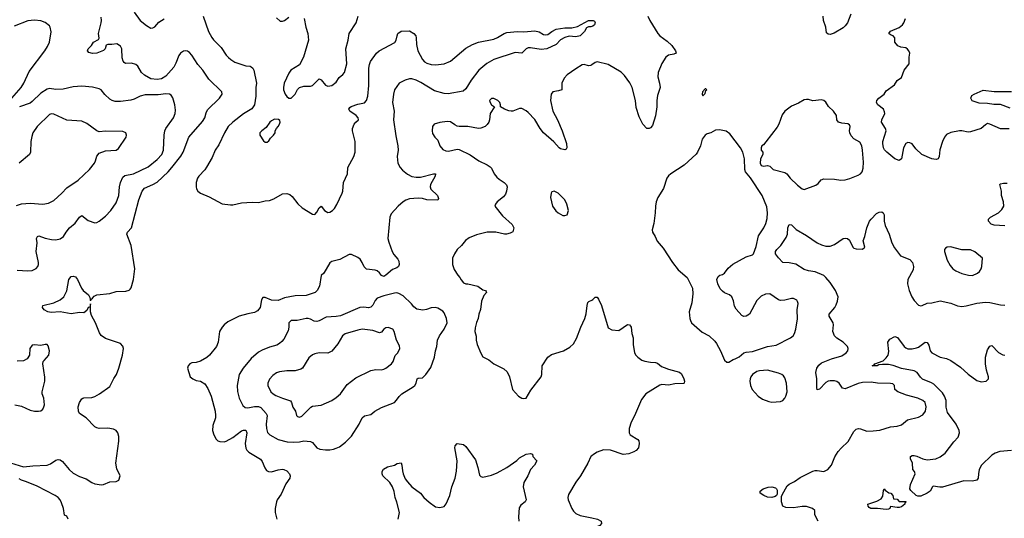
# Model space of a CAD drawing. Header units: inches. Extents: x 1834610 to 2027685, y 642842 to 774116.
# Tile 177 of 256: x 1854694 to 1863825, y 752198 to 756819. Entities that reach past the tile are written whole.
import ezdxf

# ---------------------------------------------------------------- set-up
doc = ezdxf.new("R2010")
doc.units = ezdxf.units.IN
doc.header["$MEASUREMENT"] = 0
doc.layers.add('B8755', color=7, linetype='Continuous')
doc.layers.add('B8765', color=7, linetype='Continuous')

msp = doc.modelspace()

# ---------------------------------------------------------------- linework, layer by layer
at = {"layer": 'B8755', "color": 5}
for points, elevation in [([(1854607.2, 752712.8), (1854730, 752673.7), (1854815.8, 752684.2), (1854950, 752690.4), (1854978.9, 752701.1), (1855030, 752736.3), (1855050, 752743), (1855070, 752739.3), (1855090, 752724.9), (1855152.7, 752650), (1855190, 752615.8), (1855250, 752584.9), (1855310, 752563.1), (1855362, 752530), (1855390, 752518), (1855452.6, 752507.4), (1855470, 752510.4), (1855530, 752534.9), (1855590, 752538.8), (1855614, 752550), (1855625.2, 752590), (1855594.9, 752654.9), (1855586.2, 752710), (1855613.2, 752913.2), (1855614.5, 752954.5), (1855604.2, 752990), (1855590, 753011.6), (1855565.1, 753025.1), (1855512.3, 753032.3), (1855430, 753031), (1855410, 753035.1), (1855390, 753046.6), (1855310, 753129.7), (1855250, 753168), (1855240.7, 753190), (1855237.7, 753230), (1855250, 753270.4), (1855270, 753303.7), (1855279.5, 753310), (1855290, 753315.6), (1855362, 753318), (1855390, 753326.4), (1855434, 753350), (1855530, 753418.8), (1855565.8, 753494.2), (1855592, 753530), (1855614, 753590), (1855646.6, 753710), (1855655.1, 753770), (1855651.8, 753791.8), (1855630, 753817.2), (1855490, 753865.1), (1855450, 753891.5), (1855435.1, 753915.1), (1855396.9, 754010), (1855358.3, 754078.3), (1855351.1, 754111.1), (1855350, 754186), (1855345.4, 754154.6), (1855330, 754152.3), (1855316.7, 754123.3), (1855290, 754102), (1855250, 754104.4), (1855170, 754092.9), (1855070, 754112.1), (1854985.9, 754105.9), (1854955.3, 754110), (1854921.2, 754130), (1854905.2, 754150), (1854908.7, 754170), (1855010, 754194.9), (1855070, 754222.4), (1855104.5, 754250), (1855130, 754304.7), (1855150, 754411.3), (1855170, 754438.8), (1855190, 754442.8), (1855210, 754434.8), (1855230, 754410.7), (1855266.5, 754330), (1855281.7, 754310), (1855332, 754270), (1855344.5, 754244.5), (1855350, 754212), (1855353.6, 754226.4), (1855370, 754238), (1855384, 754256), (1855410, 754269.2), (1855530, 754281.3), (1855590, 754300.3), (1855677.2, 754302.8), (1855708.2, 754311.8), (1855719.1, 754320.9), (1855726.6, 754333.4), (1855749.7, 754410), (1855761.8, 754510), (1855727.1, 754727.1), (1855688.7, 754831.3), (1855694.7, 754850), (1855732, 754890), (1855799, 755150), (1855829.2, 755230.8), (1855850, 755258.2), (1855929.9, 755290.1), (1855970, 755313), (1856070, 755408.4), (1856105.8, 755450), (1856186.9, 755553.1), (1856210.6, 755590), (1856260.9, 755730), (1856390, 755873.7), (1856411.3, 755910), (1856423.1, 755956.9), (1856436.1, 755983.9), (1856545.3, 756090), (1856570.9, 756130), (1856568.4, 756150), (1856447.9, 756267.9), (1856392.7, 756350), (1856344.9, 756404.9), (1856289.8, 756490), (1856270, 756514.5), (1856250, 756528.6), (1856230, 756530.8), (1856213, 756527), (1856186, 756510), (1856170, 756487.6), (1856142.7, 756417.3), (1856121.8, 756378.2), (1856050, 756295.9), (1856010, 756270.4), (1855970, 756263.7), (1855910, 756272), (1855850, 756304.1), (1855822, 756330), (1855790, 756387.8), (1855770, 756403.9), (1855730, 756417.2), (1855674, 756414), (1855661.7, 756421.7), (1855653, 756433), (1855645.2, 756465.2), (1855640.5, 756550), (1855630, 756572.3), (1855594.1, 756594.1), (1855547.6, 756587.6), (1855510, 756589.3), (1855497.3, 756582.7), (1855486.4, 756550), (1855470, 756531.8), (1855410, 756507.1), (1855370, 756505.1), (1855334.5, 756514.5), (1855322.7, 756530), (1855329.4, 756550), (1855358.9, 756581.1), (1855378.4, 756610), (1855423.3, 756636.7), (1855431.3, 756648.7), (1855424.5, 756690), (1855449.8, 756790), (1855452.9, 756810), (1855450, 756841.2)], 620), ([(1855756.1, 756890), (1855811.8, 756810), (1855870, 756764.2), (1855910, 756741.6), (1855930, 756743), (1855946.5, 756753.5), (1855984.1, 756795.9), (1856033.5, 756826.5)], 620), ([(1856394.2, 756850), (1856445.5, 756710), (1856474.3, 756654.3), (1856490.9, 756630.9), (1856562.4, 756562.4), (1856610, 756490.4), (1856630, 756468.4), (1856650.5, 756450), (1856690, 756425.7), (1856790, 756390.4), (1856830, 756386.7), (1856841.7, 756381.7), (1856856.4, 756370), (1856865.3, 756350), (1856889.3, 756230), (1856884, 756190), (1856885, 756110), (1856870.1, 756030), (1856846.4, 755993.6), (1856770, 755946.2), (1856669.3, 755870), (1856628.6, 755830), (1856593.2, 755770), (1856540.3, 755659.7), (1856506.2, 755610), (1856477.5, 755542.5), (1856427.7, 755452.3), (1856411.3, 755428.7), (1856354.7, 755370), (1856342.7, 755350), (1856330.2, 755310), (1856330.3, 755270), (1856334.9, 755250), (1856346.7, 755230), (1856370.4, 755210), (1856450, 755175.9), (1856570, 755113.1), (1856650, 755101.7), (1856670, 755102.3), (1856750, 755121.5), (1856850, 755128.8), (1856910, 755125.3), (1856970, 755139.5), (1857010, 755143.1), (1857050, 755158), (1857130, 755204), (1857170, 755207.3), (1857199.1, 755199.1), (1857221.4, 755181.4), (1857273.2, 755113.2), (1857314.6, 755074.6), (1857410, 755015.5), (1857430, 755013.4), (1857450, 755034.8), (1857470, 755074.8), (1857490, 755090.8), (1857521.6, 755050), (1857550, 755032), (1857570, 755034), (1857594.5, 755050), (1857614, 755070), (1857634.9, 755105.1), (1857682.9, 755210), (1857689.6, 755230), (1857697.7, 755310), (1857733.2, 755390), (1857737.5, 755450), (1857792.3, 755550), (1857804.8, 755590), (1857803.4, 755690), (1857781.2, 755790), (1857781.4, 755810), (1857794.3, 755850), (1857810, 755870.4), (1857834.5, 755890), (1857833.6, 755910), (1857813.6, 755930), (1857754, 755970), (1857745.1, 755990), (1857754.7, 756005.3), (1857766.7, 756013.3), (1857830, 756036.9), (1857890, 756047.2), (1857909.6, 756070), (1857922, 756110), (1857932.1, 756210), (1857930.7, 756370), (1857936.4, 756403.6), (1857947.4, 756430), (1858004.2, 756510), (1858027.1, 756530), (1858173.8, 756606.2), (1858186.2, 756630), (1858193.3, 756670), (1858201.6, 756690), (1858230, 756712.2), (1858310, 756716.2), (1858348.9, 756690), (1858366.7, 756670), (1858371.7, 756651.7), (1858373.4, 756590), (1858387.2, 756530), (1858428.9, 756450), (1858448.1, 756428.1), (1858470, 756415.5), (1858510, 756403.5), (1858550, 756400.7), (1858629, 756411), (1858690, 756434.3), (1858830, 756556), (1858892.7, 756590), (1858950, 756610.3), (1859090, 756638.9), (1859126.2, 756653.8), (1859185.2, 756690), (1859210, 756699.5), (1859309.7, 756710.3), (1859370, 756707.4), (1859470, 756714.6), (1859510, 756704.9), (1859550, 756682.8), (1859570, 756677.3), (1859590, 756682), (1859630, 756710.6), (1859670, 756730.5), (1859750, 756743.8), (1859815.5, 756744.5), (1859865.2, 756754.8), (1859970, 756810.7), (1860000, 756811.6)], 620), ([(1857076.9, 756836.9), (1857110, 756804.7), (1857130, 756804.7), (1857150, 756811.3), (1857190, 756841)], 640), ([(1857331, 756830), (1857347.3, 756750), (1857366.8, 756690), (1857371, 756630), (1857327.3, 756470), (1857290, 756401.2), (1857208, 756350), (1857190, 756324), (1857147.7, 756230), (1857139.1, 756190), (1857140.7, 756170), (1857154.8, 756130), (1857170, 756106), (1857190, 756091), (1857210, 756091), (1857249.2, 756130), (1857270, 756172), (1857289.1, 756190.9), (1857330, 756202.8), (1857390, 756202), (1857410, 756207.7), (1857470, 756270.8), (1857490, 756261), (1857530, 756210.6), (1857550, 756203), (1857590, 756207.7), (1857630, 756241), (1857655.9, 756284.1), (1857690, 756310.6), (1857705.1, 756330), (1857726.9, 756410), (1857718.3, 756550), (1857739.7, 756630), (1857749.7, 756690), (1857815.6, 756790), (1857833.6, 756850)], 640), ([(1854619.7, 756090), (1854708, 756190), (1854732.6, 756230), (1854781.8, 756338.2), (1854927.3, 756530), (1854952, 756570), (1854970, 756611.3), (1854987.3, 756707.3), (1854977, 756750), (1854970, 756761.2), (1854930, 756793.6), (1854890, 756807.8), (1854830, 756815.1), (1854770, 756806.9), (1854641.4, 756758.6)], 640), ([(1860000, 756755.8), (1859990, 756752.7), (1859967.5, 756752.5), (1859950, 756744), (1859930.4, 756710), (1859890, 756668.4), (1859850, 756659.1), (1859790, 756665.4), (1859750, 756654), (1859708.7, 756631.3), (1859670.3, 756590), (1859582, 756550), (1859530, 756543.5), (1859430, 756558.7), (1859410, 756557.6), (1859390, 756549.5), (1859350, 756509.4), (1859290, 756515.8), (1859089.4, 756450.6), (1859026.2, 756413.8), (1858950.2, 756350), (1858881, 756259), (1858830, 756177.6), (1858804.9, 756155.1), (1858668.7, 756131.3), (1858630, 756133.9), (1858540.8, 756160.8), (1858415.3, 756235.3), (1858370, 756257.5), (1858330, 756270.6), (1858310, 756270.6), (1858270, 756258.5), (1858213.4, 756230), (1858170, 756167.3), (1858159, 756130), (1858149.6, 756050), (1858165.5, 755970), (1858160.1, 755890), (1858182.2, 755742.2), (1858201.8, 755650), (1858202.2, 755610), (1858193.8, 755550), (1858199.5, 755490), (1858221.6, 755450), (1858243.8, 755423.8), (1858290, 755386.4), (1858330, 755366), (1858370, 755358.9), (1858410, 755359), (1858530, 755391.7), (1858550.3, 755390.3), (1858546, 755370), (1858502, 755290), (1858499.6, 755270), (1858507.9, 755247.9), (1858568.9, 755190), (1858577.7, 755162.3), (1858570, 755147), (1858470, 755149.8), (1858430, 755161.6), (1858390, 755166), (1858310, 755158.7), (1858274.8, 755145.2), (1858250, 755129.7), (1858203, 755090), (1858139.6, 755020.4), (1858127.6, 754990), (1858108.1, 754790), (1858115.8, 754755.8), (1858147.2, 754670), (1858163.4, 754643.4), (1858200.3, 754600.3), (1858210, 754581), (1858214, 754550), (1858208.2, 754531.8), (1858190, 754518), (1858150, 754503.6), (1858090, 754449.6), (1858070, 754437.6), (1858050, 754447.8), (1858030, 754473.6), (1858010, 754489.7), (1857990, 754496.3), (1857910, 754507.3), (1857888.8, 754528.8), (1857869.6, 754570), (1857850, 754599.5), (1857830, 754613.6), (1857770, 754642), (1857750, 754642), (1857662.5, 754597.5), (1857590, 754578.7), (1857570, 754564.5), (1857513, 754470), (1857490, 754449), (1857474.3, 754350), (1857454, 754310), (1857433, 754290), (1857350, 754261.1), (1857250, 754259.7), (1857150, 754241.5), (1857090, 754215.8), (1857030, 754219.6), (1856970, 754244.5), (1856950, 754245.2), (1856936.4, 754223.6), (1856922.4, 754150), (1856900.7, 754119.3), (1856870, 754104.2), (1856810, 754094), (1856730, 754069.6), (1856622.9, 754017.1), (1856588.8, 753991.2), (1856570.3, 753969.7), (1856547.7, 753930), (1856535.5, 753830), (1856519.1, 753790), (1856455.5, 753710), (1856430, 753689.5), (1856370, 753654.5), (1856330, 753641.2), (1856290, 753639), (1856270.7, 753629.3), (1856256, 753610), (1856250.8, 753590), (1856274.8, 753510), (1856298, 753490), (1856330, 753476.3), (1856370, 753467.3), (1856410, 753442.8), (1856439.2, 753399.2), (1856468.7, 753330), (1856506.7, 753190), (1856510.2, 753150), (1856508.8, 753130), (1856483.7, 753056.3), (1856483.2, 753010), (1856492.8, 752972.8), (1856514.9, 752930), (1856530, 752916.9), (1856550, 752908.4), (1856590, 752905.8), (1856610, 752911.2), (1856670, 752947.5), (1856750, 753007.2), (1856770, 753015.9), (1856790, 753014), (1856800.2, 752990), (1856783.5, 752890), (1856790, 752846.4), (1856799.6, 752830), (1856820.3, 752810), (1856926.2, 752746.2), (1856943.8, 752723.8), (1856966, 752666), (1856981.6, 752641.6), (1857002, 752630), (1857028.5, 752628.5), (1857090, 752647), (1857130, 752652.7), (1857142, 752650), (1857170, 752636.3), (1857194.9, 752610), (1857202.4, 752590), (1857199.5, 752570), (1857163, 752517), (1857118, 752422), (1857081.5, 752370), (1857074, 752350), (1857063, 752290), (1857062, 752250), (1857077.1, 752190)], 620), ([(1860000, 756400.8), (1859990, 756393.6), (1859970, 756391.6), (1859930, 756402.9), (1859910, 756399.5), (1859850, 756364.5), (1859772.1, 756307.9), (1859741.7, 756278.3), (1859720.5, 756230), (1859721, 756170), (1859690, 756158), (1859638.8, 756150), (1859621.3, 756130), (1859617.7, 756070), (1859638, 755970), (1859681.5, 755890), (1859724.9, 755790), (1859764.9, 755670), (1859766.8, 755630), (1859761, 755619), (1859750, 755613.2), (1859710, 755620.7), (1859698, 755630), (1859646.2, 755686.2), (1859551.2, 755770), (1859518.9, 755810), (1859470, 755895.1), (1859410, 755958.7), (1859390, 755973.6), (1859350, 755996), (1859330, 755997.2), (1859267.9, 755972.1), (1859250, 755969.5), (1859230, 755974), (1859189, 755990), (1859154, 756010), (1859154, 756030), (1859145.2, 756050), (1859129.3, 756070), (1859090, 756089.6), (1859070, 756087), (1859050.6, 756070), (1859055.5, 756050), (1859070, 756030.7), (1859096, 756010), (1859056.4, 755950), (1859051.8, 755890), (1859043.7, 755870), (1859030, 755847.3), (1859010, 755828), (1858970, 755813), (1858950, 755811.3), (1858850, 755827.8), (1858770, 755827.6), (1858750, 755832), (1858730, 755842.9), (1858690, 755871.8), (1858656.6, 755876.6), (1858590, 755866.3), (1858538.8, 755850), (1858523, 755830), (1858519.3, 755790), (1858523.1, 755763.1), (1858544, 755730), (1858570, 755701), (1858590.4, 755650), (1858616.5, 755616.5), (1858644.2, 755604.2), (1858670, 755601.7), (1858750, 755618), (1858770, 755615.5), (1858870, 755566.7), (1858950.7, 755510), (1859030, 755473.7), (1859056.5, 755456.5), (1859070, 755442), (1859094.6, 755390), (1859118.6, 755358.6), (1859139.4, 755339.4), (1859187.3, 755310), (1859208.2, 755288.2), (1859213, 755270), (1859208.2, 755230), (1859198, 755202), (1859181.6, 755178.4), (1859121, 755130), (1859106, 755110), (1859101, 755090), (1859170, 755000.7), (1859260.7, 754920.7), (1859274.9, 754890), (1859267.9, 754852.1), (1859241.1, 754838.9), (1859208.8, 754831.2), (1859190, 754831.1), (1859110, 754849.7), (1859030, 754849.7), (1858930, 754824.4), (1858862.7, 754797.3), (1858828.2, 754771.8), (1858790, 754726), (1858751, 754690), (1858724.7, 754650), (1858706.8, 754610), (1858706.8, 754550), (1858722.5, 754502.5), (1858756, 754450), (1858776, 754430), (1858787.5, 754407.5), (1858810, 754381), (1858830, 754371), (1858850, 754370.8), (1858942, 754350), (1858990, 754316), (1859014, 754310), (1859019.6, 754299.6), (1859022, 754290), (1858996.9, 754263.1), (1858976, 754210), (1858967.1, 754132.9), (1858951.3, 754090), (1858946, 754050), (1858928.5, 754011.5), (1858916.7, 753963.3), (1858914.9, 753930), (1858926.7, 753886.7), (1858927.4, 753847.4), (1858935.8, 753810), (1858970, 753726.8), (1858990, 753695.5), (1859045.1, 753665.1), (1859090, 753630.4), (1859183.1, 753583.1), (1859214.2, 753554.2), (1859237.3, 753510), (1859262.8, 753390), (1859319.1, 753330), (1859350, 753310.6), (1859370, 753308), (1859390, 753312), (1859433.4, 753386.6), (1859529.2, 753510), (1859536, 753530), (1859539.5, 753610), (1859590, 753690.6), (1859624.4, 753715.6), (1859738, 753750), (1859795.9, 753784.1), (1859830, 753813.4), (1859856.2, 753863.8), (1859896.2, 753970), (1859934, 754050), (1859947.2, 754092.8), (1859956, 754170), (1859963.7, 754196.3), (1859972.9, 754207.1), (1860000, 754220.9)], 640), ([(1854670, 754497.3), (1854770, 754492), (1854810, 754494.9), (1854847.6, 754512.4), (1854862.7, 754530), (1854869.5, 754550.5), (1854869.6, 754570), (1854848, 754670), (1854856.2, 754750), (1854849.7, 754790.3), (1854859, 754810), (1854870, 754814.9), (1854930, 754794), (1854990, 754780.8), (1855030, 754779.6), (1855070, 754787), (1855099.5, 754810), (1855124.2, 754850), (1855156.9, 754890), (1855207.2, 754932.8), (1855250, 754988.2), (1855270, 755003), (1855330, 754958.7), (1855390, 754936.3), (1855410, 754939.1), (1855430, 754950.5), (1855490, 754998), (1855540.5, 755050), (1855590, 755122), (1855612.1, 755190), (1855619.7, 755270), (1855628.5, 755310), (1855650, 755360.4), (1855670, 755373.8), (1855750.3, 755390.3), (1855886.2, 755453.8), (1855970, 755523.6), (1856012, 755570), (1856026.2, 755610), (1856034, 755750), (1856040.3, 755790), (1856049.1, 755810.9), (1856119.7, 755910), (1856135.8, 755950), (1856139.7, 755979.7), (1856131.6, 756030), (1856113.4, 756093.4), (1856099.3, 756119.3), (1856082, 756130), (1856050, 756132.1), (1855977, 756123), (1855856.7, 756123.3), (1855810.7, 756110), (1855756.5, 756083.5), (1855725.9, 756074.1), (1855630, 756059.1), (1855580.6, 756060.6), (1855550, 756069.6), (1855530, 756083), (1855484.9, 756124.9), (1855450, 756167.3), (1855430, 756178.7), (1855370, 756193.6), (1855270, 756204.2), (1855190, 756196.9), (1855096.2, 756176.2), (1855030, 756172.1), (1854970, 756181.4), (1854950, 756174.8), (1854890, 756138.7), (1854810, 756059.7), (1854790, 756045.4), (1854690.7, 756010)], 640), ([(1854663.3, 755096.7), (1854710, 755112.2), (1854790, 755119.5), (1854910, 755108.9), (1854960.4, 755119.6), (1855010, 755143.1), (1855083.5, 755210), (1855130, 755262), (1855237, 755330), (1855342, 755430), (1855387.3, 755490), (1855397.6, 755510), (1855410, 755554.8), (1855430, 755580.5), (1855490, 755603.8), (1855588, 755610), (1855610, 755626), (1855681.2, 755730), (1855685.2, 755750), (1855679, 755770), (1855650, 755782.7), (1855490, 755786), (1855430, 755780.9), (1855410, 755789.3), (1855317.5, 755857.5), (1855270, 755878.7), (1855130, 755888.2), (1855010, 755944), (1854990, 755946.9), (1854970, 755941.1), (1854856.5, 755830), (1854816, 755770), (1854805.1, 755734.9), (1854798.3, 755690), (1854795.3, 755590), (1854783.8, 755570), (1854690.4, 755490)], 660), ([(1854650, 753250.5), (1854710, 753236.3), (1854790, 753199.3), (1854830, 753190.6), (1854869.4, 753190.6), (1854890, 753194.8), (1854909, 753210), (1854919.3, 753230), (1854922.7, 753250), (1854917, 753310), (1854902.4, 753350), (1854903, 753370), (1854928.4, 753470), (1854927.1, 753507.1), (1854909.3, 753630), (1854912.7, 753650), (1854919.5, 753660.5), (1854964, 753710), (1854969, 753750), (1854956.5, 753796.5), (1854948.7, 753808.7), (1854928.9, 753808.9), (1854890, 753799.3), (1854830, 753806.6), (1854810, 753801.2), (1854788.4, 753770), (1854784, 753710), (1854764.4, 753675.6), (1854730, 753655.6), (1854670, 753655.4)], 640), ([(1858204, 752190), (1858214.5, 752250), (1858191.6, 752348.4), (1858175.1, 752390), (1858167.2, 752447.2), (1858150, 752489.2), (1858125.6, 752530), (1858062.7, 752590), (1858054.5, 752610), (1858054.5, 752630), (1858068, 752652), (1858105.4, 752674.6), (1858169.3, 752690.7), (1858192.9, 752707.1), (1858230.5, 752710.5), (1858239.1, 752690), (1858243.1, 752636.9), (1858250.3, 752610), (1858270, 752564.9), (1858290, 752536.3), (1858330.6, 752490), (1858410.3, 752430.3), (1858440.5, 752390), (1858490, 752346), (1858550, 752304.9), (1858590, 752299.1), (1858630, 752306.8), (1858650, 752331), (1858684, 752410), (1858702, 752490), (1858731.5, 752570), (1858744.9, 752635.1), (1858749.7, 752730), (1858729.7, 752850.3), (1858732.1, 752867.9), (1858750, 752891), (1858810, 752882), (1858830, 752864.7), (1858919.5, 752739.5), (1858943.8, 752670), (1858958.8, 752598.8), (1858970, 752584.7), (1858990, 752578), (1859070, 752596.3), (1859122, 752618), (1859210, 752667.2), (1859305.1, 752734.9), (1859330, 752758), (1859390, 752790.8), (1859430, 752798), (1859450, 752792), (1859452, 752770), (1859491, 752731), (1859466.8, 752690), (1859431.5, 752648.5), (1859405.3, 752590), (1859370.3, 752530), (1859361.7, 752490), (1859390.4, 752369.6), (1859382.8, 752350), (1859341.3, 752318.7), (1859326.4, 752293.6), (1859320.4, 752210), (1859324, 752170)], 620), ([(1860000, 752778), (1859990.3, 752769.7), (1859962.4, 752710), (1859894.9, 752590), (1859850, 752532.3), (1859783, 752417), (1859777.3, 752390), (1859779.1, 752370), (1859813.7, 752290), (1859830, 752263), (1859850, 752243), (1859890, 752224.4), (1860000, 752200.9)], 640), ([(1855142, 752190), (1855130, 752218), (1855110, 752226), (1855098.7, 752290), (1855082, 752342), (1855069.7, 752370), (1855051.6, 752391.6), (1855023.7, 752410), (1854854.7, 752494.7), (1854756.3, 752536.3), (1854710, 752549.8), (1854690, 752562)], 620)]:
    msp.add_lwpolyline(points, dxfattribs=dict(at, elevation=elevation))
for points, elevation in [([(1857055.5, 755895.5), (1857030, 755882.7), (1857014.8, 755870), (1856979.3, 755820.7), (1856938.8, 755790), (1856921, 755770), (1856921, 755750), (1856955.3, 755695.3), (1856970, 755684.7), (1856990, 755684.7), (1857004.7, 755695.3), (1857020.1, 755719.9), (1857049, 755750), (1857062, 755770), (1857064, 755790), (1857074, 755810), (1857091.7, 755828.3), (1857102.7, 755850), (1857109.2, 755870), (1857105.2, 755885.2), (1857094.2, 755894.2)], 640), ([(1859650, 755228.7), (1859630, 755222), (1859621, 755210), (1859614.8, 755170), (1859634.8, 755090), (1859666, 755046), (1859688.1, 755028.1), (1859730, 755004), (1859750, 755004), (1859770, 755011.3), (1859783.7, 755050), (1859766.6, 755110), (1859750, 755149), (1859688, 755210)], 660), ([(1858190, 754286), (1858170, 754285.1), (1858070, 754259.8), (1858010, 754239.2), (1857990, 754215.6), (1857968.4, 754171.6), (1857950, 754155.4), (1857930, 754149.8), (1857884.8, 754155.2), (1857848.5, 754151.5), (1857670, 754075.7), (1857630, 754068.5), (1857536.9, 754063.1), (1857470, 754028.4), (1857450, 754022.6), (1857424.2, 754024.2), (1857390, 754043.7), (1857370, 754049.3), (1857350, 754049.2), (1857268.3, 754031.7), (1857210, 754029.4), (1857188.9, 754010), (1857190.6, 753970), (1857183.4, 753936.6), (1857142, 753858), (1857124.2, 753835.8), (1857103, 753817), (1857077.4, 753802.6), (1857010, 753784.7), (1856943.4, 753756.6), (1856910, 753737.4), (1856840.9, 753679.1), (1856767.7, 753590), (1856728.9, 753530), (1856710.3, 753429.7), (1856712.4, 753372.4), (1856730.3, 753310), (1856764.5, 753244.5), (1856784.8, 753224.8), (1856810, 753221.7), (1856870, 753232.9), (1856910, 753234.2), (1856930, 753223.9), (1856980.3, 753170), (1856990.2, 753150), (1856979.2, 753070), (1856981.5, 753030), (1856993.4, 752993.4), (1857012.1, 752972.1), (1857090, 752928.1), (1857173.2, 752906.8), (1857230, 752902.2), (1857290, 752907.9), (1857330, 752916.9), (1857390, 752910.4), (1857410, 752899.3), (1857450, 752850.4), (1857478.3, 752838.3), (1857530, 752831.6), (1857570, 752832.8), (1857602.7, 752837.3), (1857630, 752848.5), (1857659.4, 752860.6), (1857716.6, 752903.4), (1857770, 752959.3), (1857843.1, 753070), (1857870, 753127.7), (1857890, 753148), (1857950, 753159.3), (1857988.6, 753191.4), (1858050, 753226), (1858168.2, 753271.8), (1858188.2, 753291.8), (1858212.7, 753327.3), (1858238, 753350), (1858343.5, 753416.5), (1858358, 753430), (1858369.6, 753450), (1858381.2, 753490), (1858390, 753495.5), (1858430, 753500.7), (1858460.9, 753530), (1858505.4, 753594.6), (1858540.7, 753690), (1858549.6, 753750.4), (1858560.9, 753790), (1858567.3, 753850), (1858585.6, 753890), (1858629.6, 753950), (1858658, 754010), (1858652.3, 754050), (1858630, 754102), (1858617.2, 754117.2), (1858570, 754146), (1858550, 754152.3), (1858510, 754149.4), (1858466.6, 754133.4), (1858432.7, 754127.3), (1858377.5, 754137.5), (1858350, 754156.2), (1858326.2, 754186.2), (1858250, 754258.7), (1858210, 754280.4)], 640), ([(1858110, 753965.6), (1858090, 753962.9), (1858070, 753949.4), (1858050, 753921.6), (1858030, 753917.7), (1857970, 753938.4), (1857870, 753949.7), (1857830, 753942.3), (1857713.4, 753906.6), (1857688.4, 753890), (1857644.5, 753815.5), (1857590, 753747.8), (1857550, 753729.7), (1857470, 753731.1), (1857430, 753723), (1857410, 753713.3), (1857376.5, 753683.5), (1857315.5, 753590), (1857300.6, 753579.4), (1857250, 753564.4), (1857170, 753563.5), (1857104.2, 753555.8), (1857075.4, 753544.6), (1857040.2, 753519.8), (1857011.8, 753488.2), (1856994.9, 753450), (1856994.9, 753430), (1857023.7, 753370), (1857044.9, 753350), (1857070, 753336.9), (1857130, 753310.3), (1857204.9, 753284.9), (1857215.8, 753270), (1857228, 753228), (1857253, 753190), (1857262.4, 753150), (1857270, 753140.5), (1857290, 753134.9), (1857310, 753144.4), (1857392.9, 753227.1), (1857410, 753235.5), (1857490, 753247.7), (1857589, 753290), (1857630, 753317.1), (1857670, 753352.4), (1857730, 753437), (1857810, 753499.5), (1857950, 753568.4), (1857997.1, 753577.1), (1858050, 753574.9), (1858070, 753580.3), (1858090, 753590.3), (1858142.4, 753630), (1858157.6, 753650), (1858174.8, 753705.2), (1858201.6, 753730), (1858218, 753770), (1858215.2, 753795.2), (1858189.5, 753850), (1858165.6, 753930), (1858153.3, 753950)], 660)]:
    msp.add_lwpolyline(points, close=True, dxfattribs=dict(at, elevation=elevation))
at = {"layer": 'B8765', "color": 5}
for points, elevation in [([(1860520.4, 756850), (1860538.4, 756810), (1860613, 756690), (1860630.3, 756670.3), (1860698.4, 756618.4), (1860739.9, 756579.9), (1860775.5, 756530), (1860782.8, 756510), (1860760.9, 756499.1), (1860710.4, 756489.6), (1860687.3, 756470), (1860647.2, 756412.8), (1860615.3, 756330), (1860612, 756290), (1860628.4, 756230), (1860634, 756190), (1860610, 756115.3), (1860601.1, 756070), (1860602, 756010), (1860590, 755928), (1860560.7, 755839.3), (1860543.5, 755816.5), (1860530, 755809), (1860509.5, 755809.5), (1860471.9, 755851.9), (1860438, 755918), (1860410, 756005.2), (1860403.1, 756070), (1860373.6, 756190), (1860352.2, 756232.2), (1860301.3, 756301.3), (1860272, 756332), (1860150, 756404), (1860050, 756428), (1860030, 756422.4), (1860000, 756400.8)], 640), ([(1862400.4, 756870), (1862370.5, 756790), (1862350, 756761.2), (1862330, 756742.7), (1862247.1, 756692.9), (1862210, 756681.2), (1862190, 756684), (1862177.2, 756697.2), (1862169.3, 756749.3), (1862146.6, 756810), (1862146, 756850)], 640), ([(1860000, 756811.6), (1860012, 756812), (1860024.7, 756804.7), (1860030, 756794), (1860024.7, 756770), (1860010, 756759), (1860000, 756755.8)], 620), ([(1863870, 755807.2), (1863790, 755806), (1863690, 755851.2), (1863670, 755856.3), (1863650, 755845.1), (1863610.2, 755809.8), (1863510, 755778.9), (1863490, 755777.4), (1863430, 755789.7), (1863409.7, 755789.7), (1863330, 755774), (1863290, 755753.3), (1863270, 755729.5), (1863250.3, 755690), (1863228.2, 755611.8), (1863219.5, 755550), (1863210.2, 755529.8), (1863196, 755524), (1863170, 755524.7), (1863154, 755530), (1863059, 755570), (1863002.8, 755622.8), (1862970, 755669.3), (1862950, 755678.4), (1862930, 755679.3), (1862911.3, 755670), (1862888.4, 755630), (1862870, 755528), (1862850, 755514), (1862810, 755529.5), (1862734, 755590), (1862713.2, 755613.2), (1862705.4, 755630), (1862697.7, 755670), (1862699.1, 755690), (1862727.8, 755790), (1862723.6, 755810), (1862685.6, 755870), (1862687.3, 755890), (1862717, 755950), (1862714.8, 755965.2), (1862703.7, 755990), (1862653.2, 756030), (1862639.3, 756050), (1862642.7, 756070), (1862660.9, 756090), (1862709, 756130), (1862730, 756158.8), (1862804.8, 756215.2), (1862830, 756256), (1862870, 756282.8), (1862895.1, 756350), (1862943.7, 756410), (1862943.7, 756470), (1862949.2, 756510), (1862939, 756530), (1862926.3, 756546.3), (1862910, 756557.2), (1862864.1, 756564.1), (1862837.5, 756577.5), (1862809.3, 756610), (1862809.2, 756650), (1862793.2, 756670), (1862770, 756677.2), (1862754, 756690), (1862768.3, 756711.7), (1862850, 756746.4), (1862879.5, 756770), (1862893.6, 756790), (1862907.3, 756830)], 640), ([(1863878.5, 755998.5), (1863790, 756031.9), (1863727.1, 756032.9), (1863670, 756041.6), (1863590, 756046.3), (1863526.7, 756066.7), (1863514, 756090), (1863524.6, 756115.4), (1863545.2, 756130), (1863630, 756166.4), (1863730, 756153.4), (1863890, 756154.3)], 620), ([(1863830, 754906.8), (1863730, 754913.5), (1863703.3, 754923.3), (1863677.4, 754950), (1863676.9, 754970), (1863682.6, 754977.4), (1863696.2, 754990), (1863770, 755030.2), (1863801, 755058.9), (1863818.7, 755090), (1863815.8, 755130), (1863799.7, 755190), (1863798.9, 755230), (1863782.9, 755290), (1863790, 755296.4), (1863816.4, 755303.6), (1863850, 755304)], 640), ([(1862099.3, 752170), (1862067.6, 752230), (1862067, 752270), (1862046, 752290), (1861990, 752306.6), (1861950, 752306.6), (1861870, 752294.3), (1861797.1, 752297.1), (1861769.6, 752310), (1861757.4, 752350), (1861759.3, 752400.7), (1861763.8, 752416.2), (1861810, 752499.5), (1861830, 752514.6), (1861880.1, 752539.9), (1861930, 752576.4), (1862050, 752635.5), (1862070, 752642), (1862090, 752642), (1862150, 752631), (1862188.7, 752650), (1862222.7, 752690), (1862253.4, 752766.6), (1862284.4, 752815.6), (1862311.3, 752848.7), (1862375.6, 752910), (1862430, 753003), (1862450, 753023.7), (1862471.2, 753028.8), (1862490, 753026.5), (1862550, 753005.7), (1862606.9, 753006.9), (1862670, 753014.9), (1862770, 753044.2), (1862830, 753051.7), (1862870, 753063.7), (1862926, 753110), (1863030, 753136.1), (1863070, 753157.6), (1863094.6, 753190), (1863100.2, 753230), (1863091.1, 753270), (1863070, 753289.8), (1863022.4, 753310), (1862918.4, 753338.4), (1862836, 753370), (1862809.2, 753390), (1862805.2, 753430), (1862790, 753442.7), (1862770, 753446.6), (1862650, 753449.6), (1862590, 753458.9), (1862510, 753457.1), (1862470, 753446.6), (1862350, 753398.7), (1862324.9, 753404.9), (1862292.6, 753450), (1862270, 753466), (1862250, 753471.6), (1862210, 753472.3), (1862190, 753467.7), (1862170, 753456.4), (1862110, 753395.6), (1862090, 753389.3), (1862085.4, 753410), (1862086.2, 753490), (1862078.2, 753550), (1862086.6, 753590), (1862103.6, 753616.4), (1862130, 753637.2), (1862222.9, 753677.1), (1862316.6, 753703.4), (1862358, 753730), (1862374, 753750), (1862378, 753770), (1862371.5, 753791.5), (1862329.6, 753829.6), (1862270, 753866.6), (1862249.6, 753890), (1862234, 753930), (1862240.5, 753990), (1862238, 754010), (1862200.7, 754070), (1862200.7, 754090), (1862252, 754150), (1862264.9, 754175.1), (1862278.7, 754210), (1862285.4, 754250), (1862258, 754310), (1862210, 754382), (1862170, 754430.9), (1862150, 754448.6), (1862070, 754481.5), (1862010, 754492.6), (1861970, 754505.1), (1861890, 754553), (1861830, 754564.7), (1861770, 754569.6), (1861730, 754612), (1861703.5, 754650), (1861703, 754670), (1861714, 754690), (1861753.2, 754726.8), (1861800.3, 754799.7), (1861812.6, 754830), (1861818.4, 754890), (1861830, 754921), (1861850, 754918.8), (1861895.2, 754875.3), (1861990, 754819.5), (1862090, 754750.3), (1862130, 754731.8), (1862170, 754720.3), (1862210, 754718.7), (1862250, 754736.4), (1862330, 754790.4), (1862350, 754794), (1862370.8, 754790), (1862390, 754774), (1862420.7, 754710), (1862430, 754700.7), (1862450, 754694), (1862510, 754691.3), (1862532.3, 754710), (1862517.2, 754770), (1862531.3, 754808.7), (1862548.2, 754890), (1862574.3, 754950), (1862588.7, 754971.3), (1862638.2, 755021.8), (1862664.6, 755035.4), (1862690, 755037.6), (1862700.5, 755030), (1862710, 755011), (1862708.9, 754950), (1862718.9, 754910), (1862756.4, 754830), (1862782, 754750), (1862805.3, 754705.3), (1862860.5, 754630), (1862950, 754595.6), (1862972.8, 754570), (1862981.7, 754530), (1862979.2, 754500.8), (1862929, 754411), (1862927, 754370), (1862942.6, 754310), (1862968.5, 754250), (1862990, 754216.3), (1863030, 754174.4), (1863050, 754167.7), (1863062, 754170), (1863110, 754192), (1863154, 754194), (1863230, 754212.3), (1863330, 754190.3), (1863390, 754168), (1863430, 754162), (1863470, 754165.5), (1863570, 754191.6), (1863650, 754200.3), (1863690, 754197), (1863790, 754175.5), (1863830, 754173.4)], 640), ([(1860000, 754220.9), (1860010, 754226), (1860030, 754246), (1860050, 754246), (1860062.8, 754230), (1860090.7, 754170), (1860150, 753962), (1860185.4, 753945.4), (1860250, 753938), (1860330, 753994.8), (1860350, 753990.8), (1860358.8, 753978.8), (1860364, 753970), (1860370.5, 753910.5), (1860383, 753870), (1860383.8, 753810), (1860395.5, 753730), (1860407.3, 753710), (1860427.3, 753690), (1860463.9, 753663.9), (1860490, 753652.7), (1860543.7, 753643.7), (1860590, 753643.1), (1860610, 753635.3), (1860645.7, 753605.7), (1860670, 753594.6), (1860710, 753579.5), (1860812.8, 753552.8), (1860830, 753538), (1860853, 753490), (1860859.1, 753470), (1860856, 753450), (1860850, 753446), (1860770, 753442.9), (1860710, 753432), (1860650, 753437.4), (1860630, 753431.2), (1860500.7, 753350), (1860459.9, 753300.1), (1860394, 753146), (1860362.8, 753090), (1860347.3, 753030), (1860346.8, 752990), (1860356, 752970), (1860426.7, 752926.7), (1860435.4, 752915.4), (1860439.6, 752890), (1860431.2, 752850), (1860410, 752824.7), (1860390, 752812.8), (1860343.7, 752796.3), (1860290.2, 752789.8), (1860171.6, 752828.4), (1860109, 752831), (1860050, 752811.6), (1860014, 752790), (1860000, 752778)], 640), ([(1863890, 752825.4), (1863783.7, 752816.3), (1863739, 752801), (1863710, 752783.5), (1863613.7, 752690), (1863591.7, 752650), (1863584, 752610), (1863582.6, 752570), (1863569, 752551), (1863530, 752540.5), (1863450, 752544.2), (1863252.7, 752487.3), (1863226.5, 752486.5), (1863164.9, 752495.1), (1863158, 752490), (1863137.3, 752450), (1863110.6, 752430), (1863050, 752404.2), (1863023.2, 752403.2), (1863008.7, 752408.7), (1862956.4, 752456.4), (1862948, 752470), (1862954, 752510), (1862999, 752610), (1862993.2, 752630), (1862977.6, 752650), (1862972.3, 752710), (1862953.3, 752750), (1862955.1, 752770), (1862970, 752780.4), (1862990, 752780.3), (1863014.1, 752774.1), (1863070, 752748.9), (1863110, 752740.9), (1863190, 752750.2), (1863230, 752768.3), (1863277.3, 752802.7), (1863355, 752905), (1863396.2, 752950), (1863409.4, 752990), (1863406.6, 753010), (1863377, 753070), (1863298.7, 753178.7), (1863286.7, 753226.7), (1863284.2, 753290), (1863269.7, 753330), (1863250, 753359.7), (1863170, 753440.3), (1863150, 753452.5), (1863066.2, 753486.2), (1863046.3, 753506.3), (1863016.2, 753550), (1862990, 753565.7), (1862870, 753585.3), (1862793, 753613), (1862750, 753621.6), (1862695.6, 753624.4), (1862661.1, 753618.9), (1862644.7, 753610), (1862599, 753610), (1862619.1, 753620.9), (1862623.7, 753630), (1862701.4, 753658.6), (1862730, 753684.9), (1862747.1, 753710), (1862755.2, 753744.8), (1862745.1, 753830), (1862763.5, 753856.5), (1862810, 753882.3), (1862834.2, 753874.2), (1862897.3, 753790), (1862910, 753777.3), (1862930, 753767.2), (1862970, 753766.9), (1863010, 753776.5), (1863030, 753784.9), (1863090, 753828.8), (1863110, 753828), (1863123.4, 753803.4), (1863137.7, 753750), (1863152.2, 753730), (1863230, 753691.3), (1863290, 753677.7), (1863330, 753660.3), (1863419, 753599), (1863490, 753534.9), (1863570, 753473.4), (1863610, 753463.8), (1863655.3, 753470), (1863677.2, 753490), (1863677, 753510), (1863660.5, 753570), (1863651.1, 753630), (1863651, 753690), (1863670, 753759.1), (1863690, 753793.4), (1863710, 753799.1), (1863770, 753735.8), (1863810, 753712.7), (1863830, 753710.4)], 620), ([(1860000, 752200.9), (1860051, 752190), (1860085.5, 752170), (1860088.2, 752150), (1860072.4, 752130), (1860031.9, 752111.9), (1860000, 752103.2)], 640)]:
    msp.add_lwpolyline(points, dxfattribs=dict(at, elevation=elevation))
for points, elevation in [([(1861058, 756178), (1861050, 756178), (1861024.7, 756150), (1861022, 756130), (1861030, 756114), (1861050, 756134), (1861058, 756162), (1861066, 756170)], 660), ([(1861990, 756079.5), (1861970, 756074.5), (1861916.1, 756043.9), (1861850, 756016.3), (1861789, 755971), (1861764.4, 755935.6), (1861733.4, 755850), (1861718.2, 755821.8), (1861613.5, 755686.5), (1861590, 755659.3), (1861576, 755650), (1861571, 755630), (1861571.3, 755610), (1861584.7, 755590), (1861584.7, 755570), (1861562.8, 755530), (1861560.7, 755490), (1861570, 755466.8), (1861590, 755462.8), (1861630, 755466), (1861650, 755461), (1861681, 755430), (1861790, 755403.8), (1861808.8, 755388.8), (1861838, 755350), (1861905.9, 755285.9), (1861950, 755252.2), (1861970, 755245.5), (1862075.3, 755284.7), (1862099.5, 755300.5), (1862126, 755334), (1862150, 755343.1), (1862250, 755342.2), (1862310, 755332.8), (1862350, 755336.1), (1862392.5, 755347.5), (1862470, 755376.5), (1862490.7, 755389.3), (1862505.1, 755410), (1862515.8, 755444.2), (1862517.4, 755497.4), (1862509.8, 755610), (1862502, 755650), (1862483.3, 755683.3), (1862430, 755715.1), (1862403.8, 755743.8), (1862391.8, 755770), (1862388.9, 755788.9), (1862394, 755830), (1862390, 755844), (1862373.5, 755853.5), (1862318.7, 755858.7), (1862288.1, 755868.1), (1862272.3, 755890), (1862267, 755930), (1862242, 755970), (1862193.6, 756013.6), (1862170, 756053.2), (1862150, 756069.3), (1862130, 756076), (1862050, 756067), (1862010, 756078)], 660), ([(1861182.8, 755797.2), (1861145.4, 755794.6), (1861102, 755770), (1861070, 755761.2), (1861050, 755749), (1861022, 755710), (1861007.7, 755650), (1860980.5, 755590), (1860967.3, 755572.7), (1860856.3, 755470), (1860731.2, 755388.8), (1860709.2, 755370.8), (1860694, 755350), (1860664.4, 755255.6), (1860611.8, 755170), (1860596.9, 755130), (1860588.9, 755090), (1860587.6, 755030), (1860573.4, 754930), (1860558.8, 754870), (1860561, 754850), (1860587.3, 754810), (1860605.1, 754765.1), (1860660.7, 754700.7), (1860749, 754569), (1860801.5, 754501.5), (1860882.4, 754430), (1860934, 754330), (1860936.8, 754276.8), (1860926.4, 754193.6), (1860903, 754110), (1860908.2, 754050), (1860913, 754030), (1860924.4, 754010), (1861023, 753923), (1861088.9, 753888.9), (1861138.8, 753838.8), (1861157.1, 753817.1), (1861194, 753750), (1861230, 753664.7), (1861250, 753646), (1861270, 753646), (1861309.5, 753670.5), (1861330, 753674.8), (1861366, 753694), (1861408.7, 753730), (1861430, 753738.8), (1861490, 753742.8), (1861629.7, 753790.3), (1861710, 753802.3), (1861842.9, 753870), (1861865.1, 753890), (1861878.7, 753910), (1861890.9, 753949.1), (1861906.3, 754046.3), (1861903.5, 754130), (1861912.6, 754190), (1861908, 754208), (1861899.1, 754219.1), (1861870, 754234.5), (1861850, 754234), (1861790, 754218.7), (1861750, 754216.9), (1861730, 754221.6), (1861650, 754277), (1861610, 754274.5), (1861570, 754257.6), (1861530, 754216.2), (1861460.7, 754090), (1861430.4, 754069.6), (1861410, 754069.3), (1861390, 754077.2), (1861336.6, 754136.6), (1861322.9, 754162.9), (1861314.2, 754214.2), (1861299, 754250), (1861275.3, 754270), (1861230, 754286.6), (1861210, 754302.7), (1861190, 754325.2), (1861167, 754370), (1861157.2, 754410), (1861170, 754438), (1861188, 754450), (1861210, 754456), (1861229.5, 754470.5), (1861264.4, 754515.6), (1861308.5, 754551.5), (1861430, 754620.3), (1861490, 754639.3), (1861499.6, 754650), (1861523.6, 754716.4), (1861544.3, 754815.8), (1861595.3, 754890), (1861612.9, 754930), (1861624.7, 754975.3), (1861629.8, 755030), (1861623.3, 755083.3), (1861580.4, 755190), (1861470, 755352.7), (1861426, 755410), (1861417.2, 755430), (1861414, 755530), (1861401.2, 755590), (1861377.2, 755630), (1861280.2, 755760.2), (1861244.7, 755784.7)], 660), ([(1863326.4, 754713.6), (1863294, 754710), (1863279.8, 754700.2), (1863271.3, 754690), (1863271.1, 754668.9), (1863294, 754590), (1863321.7, 754541.7), (1863348.6, 754508.6), (1863376, 754490), (1863430, 754466), (1863492, 754450), (1863530, 754448.7), (1863577.2, 754470), (1863594.5, 754485.5), (1863609.4, 754510), (1863617, 754530), (1863620.9, 754610), (1863550, 754667.3), (1863510, 754685.1), (1863430, 754684.5)], 660), ([(1861630, 753569.7), (1861554.9, 753565.1), (1861530, 753559.5), (1861490.6, 753530), (1861475.5, 753510), (1861467.7, 753490), (1861464.9, 753470), (1861470.5, 753430), (1861487.7, 753390), (1861540.5, 753330), (1861581.1, 753301.1), (1861639.9, 753279.9), (1861670, 753274), (1861750, 753280.7), (1861770, 753290.8), (1861789.2, 753310), (1861799.3, 753330), (1861809.4, 753370), (1861805.1, 753450), (1861790, 753499), (1861777.8, 753517.8), (1861762.7, 753530), (1861730, 753543.5)], 660), ([(1861670, 752389.6), (1861630, 752394.5), (1861595.3, 752410), (1861562, 752430), (1861562, 752450), (1861588, 752470), (1861634.8, 752485.2), (1861670, 752490.5), (1861701.6, 752481.6), (1861711.9, 752471.9), (1861717.4, 752457.4), (1861718, 752422), (1861711.8, 752408.2), (1861700.3, 752399.7)], 640), ([(1862850, 752354), (1862910, 752354), (1862914, 752350), (1862902, 752338), (1862902, 752330), (1862870, 752305.2), (1862850, 752299), (1862830, 752299), (1862770, 752306), (1862762, 752290), (1862750, 752282), (1862730, 752279), (1862650, 752289.6), (1862586, 752290), (1862570, 752298), (1862562, 752310), (1862558, 752330), (1862643.2, 752356.8), (1862682, 752378), (1862698, 752402), (1862703.2, 752456.8), (1862710, 752470.6), (1862718.8, 752458.8), (1862755.2, 752435.2), (1862772, 752430), (1862792, 752410), (1862798, 752378), (1862830, 752374)], 620)]:
    msp.add_lwpolyline(points, close=True, dxfattribs=dict(at, elevation=elevation))

doc.saveas('drawing.dxf')
